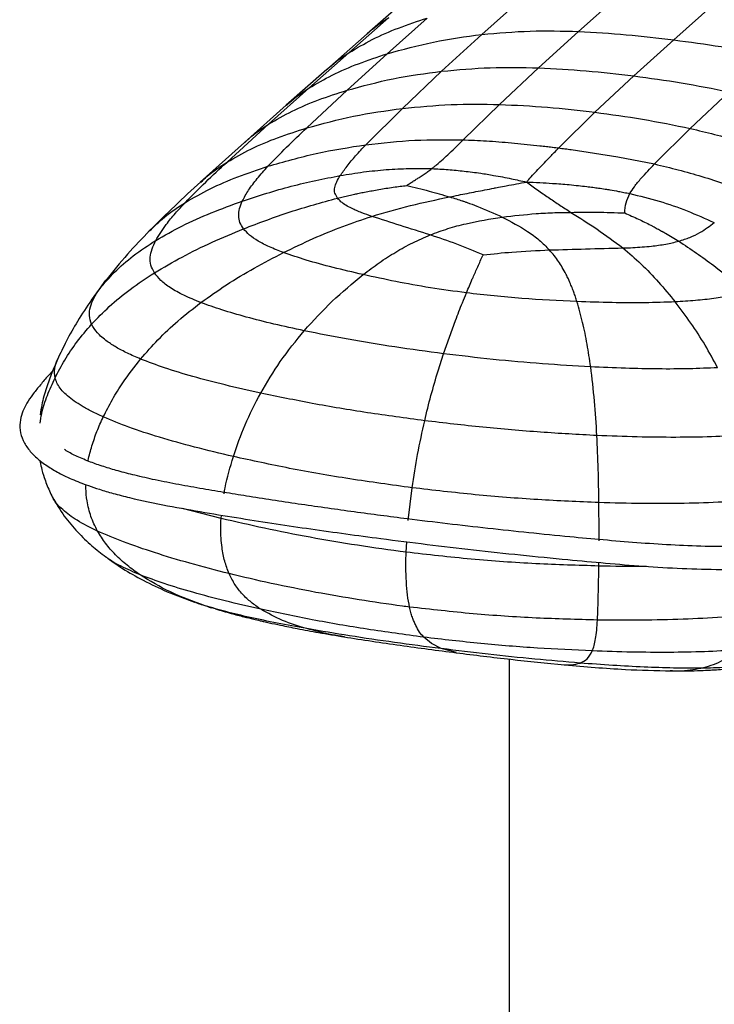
# Paper-space layout '_Dimetric' of a CAD drawing. Header units: millimetres. Extents: x -865 to 1022, y -101 to 905.
# Tile 2 of 18: x -865 to -713, y 399 to 614. Entities that reach past the tile are written whole.
import ezdxf

# ---------------------------------------------------------------- set-up
doc = ezdxf.new("R2010")
doc.units = ezdxf.units.MM

psp = doc.layouts.new('_Dimetric')

# ---------------------------------------------------------------- linework, layer by layer
at = {"color": 7, "linetype": 'Continuous', "lineweight": 25}
for p, q in [((-780.32, 618.58), (-789.08, 610.85)), ((-763.99, 610.74), (-755.22, 618.6)), ((-742.82, 611.39), (-734.04, 619.22)), ((-721.97, 609.55), (-713.2, 617.34)), ((-793.04, 606.74), (-784.27, 614.47)), ((-784.68, 606.51), (-775.91, 614.33)), ((-789.08, 610.85), (-797.88, 603.09)), ((-772.75, 602.7), (-763.99, 610.74)), ((-751.58, 603.43), (-742.82, 611.39)), ((-730.71, 601.66), (-721.97, 609.55)), ((-801.8, 598.98), (-793.04, 606.74)), ((-793.44, 598.53), (-784.68, 606.51)), ((-797.88, 603.09), (-806.75, 595.25)), ((-760.11, 595.43), (-751.58, 603.43)), ((-781.35, 594.57), (-772.75, 602.7)), ((-739.21, 593.72), (-730.71, 601.66)), ((-810.6, 591.12), (-801.8, 598.98)), ((-802.27, 590.3), (-793.44, 598.53)), ((-718.35, 590.17), (-709.85, 598.18)), ((-806.75, 595.25), (-815.88, 587.13)), ((-789.33, 586.63), (-781.35, 594.57)), ((-768.04, 587.69), (-760.11, 595.43)), ((-747.14, 585.92), (-739.21, 593.72)), ((-819.69, 582.84), (-810.6, 591.12)), ((-726.18, 582.41), (-718.35, 590.17)), ((-815.88, 587.14), (-825.54, 578.41)), ((-744.41, 585.56), (-734.18, 584)), ((-734.18, 584), (-726.18, 582.41)), ((-846.23, 556.97), (-849.34, 552.74)), ((-847.62, 555.05), (-846.18, 556.98)), ((-849.36, 552.6), (-847.62, 555.05)), ((-772.34, 540.92), (-769.72, 548.22)), ((-773.52, 537.2), (-772.34, 540.92)), ((-780.06, 504.47), (-779.22, 511.61)), ((-821, 504.9), (-829.45, 507.09)), ((-821, 504.9), (-820.94, 505.62)), ((-780.53, 497.52), (-780.39, 499.81)), ((-738.36, 494.49), (-738.36, 495.27)), ((-824.49, 485.81), (-826.64, 486.57)), ((-822.03, 485.08), (-824.49, 485.81)), ((-774.98, 477.52), (-776.67, 478.93)), ((-772.86, 476.43), (-774.98, 477.52)), ((-769.53, 475.57), (-772.86, 476.43)), ((-758.01, 474.14), (-758.01, 95.93)), ((-745.92, 472.91), (-745.64, 472.91))]:
    psp.add_line(p, q, dxfattribs=at)
for points, knots in [([(-793.04, 606.74), (-791.36, 607.73), (-787.88, 609.79), (-782.12, 612.27), (-778.02, 613.63), (-775.91, 614.33)], [0, 0, 0, 0, 0.31349, 0.648054, 1, 1, 1, 1]), ([(-789.06, 610.82), (-788.91, 610.97), (-787.48, 612.38), (-785.79, 613.49), (-784.27, 614.47)], [0, 0, 0, 0, 0.1051734, 1, 1, 1, 1]), ([(-763.99, 610.74), (-760.46, 611.05), (-753.47, 611.67), (-746.35, 611.48), (-742.82, 611.39)], [0, 0, 0, 0, 0.504904, 1, 1, 1, 1]), ([(-784.68, 606.51), (-781.33, 607.44), (-774.58, 609.31), (-767.54, 610.26), (-763.99, 610.74)], [0, 0, 0, 0, 0.495961, 1, 1, 1, 1]), ([(-742.82, 611.39), (-739.33, 611.19), (-732.39, 610.8), (-725.44, 609.96), (-721.97, 609.55)], [0, 0, 0, 0, 0.502442, 1, 1, 1, 1]), ([(-721.97, 609.55), (-718.51, 609.09), (-711.56, 608.18), (-704.62, 606.82), (-701.13, 606.14)], [0, 0, 0, 0, 0.497556, 1, 1, 1, 1]), ([(-801.8, 598.98), (-800.12, 599.97), (-796.64, 602.01), (-790.88, 604.47), (-786.78, 605.82), (-784.68, 606.51)], [0, 0, 0, 0, 0.313523, 0.648073, 1, 1, 1, 1]), ([(-797.85, 603.06), (-797.69, 603.22), (-796.25, 604.64), (-794.55, 605.75), (-793.04, 606.74)], [0, 0, 0, 0, 0.110647, 1, 1, 1, 1]), ([(-772.75, 602.7), (-769.22, 603.02), (-762.23, 603.65), (-755.11, 603.51), (-751.58, 603.43)], [0, 0, 0, 0, 0.50462, 1, 1, 1, 1]), ([(-751.58, 603.43), (-748.09, 603.26), (-741.15, 602.9), (-734.18, 602.07), (-730.71, 601.66)], [0, 0, 0, 0, 0.502221, 1, 1, 1, 1]), ([(-793.44, 598.53), (-790.09, 599.45), (-783.33, 601.28), (-776.3, 602.23), (-772.75, 602.7)], [0, 0, 0, 0, 0.495821, 1, 1, 1, 1]), ([(-730.71, 601.66), (-727.25, 601.2), (-720.28, 600.28), (-713.34, 598.88), (-709.85, 598.18)], [0, 0, 0, 0, 0.497777, 1, 1, 1, 1]), ([(-806.72, 595.21), (-806.52, 595.41), (-805.05, 596.86), (-803.31, 598), (-801.8, 598.98)], [0, 0, 0, 0, 0.132155, 1, 1, 1, 1]), ([(-810.6, 591.12), (-808.91, 592.1), (-805.43, 594.11), (-799.65, 596.54), (-795.55, 597.86), (-793.44, 598.53)], [0, 0, 0, 0, 0.313585, 0.648065, 1, 1, 1, 1]), ([(-802.27, 590.3), (-798.87, 591.22), (-792.02, 593.09), (-784.93, 594.07), (-781.35, 594.57)], [0, 0, 0, 0, 0.495703, 1, 1, 1, 1]), ([(-781.35, 594.57), (-777.8, 594.91), (-770.77, 595.59), (-763.64, 595.48), (-760.11, 595.43)], [0, 0, 0, 0, 0.50435, 1, 1, 1, 1]), ([(-760.11, 595.43), (-756.62, 595.27), (-749.66, 594.95), (-742.69, 594.13), (-739.21, 593.72)], [0, 0, 0, 0, 0.502002, 1, 1, 1, 1]), ([(-739.21, 593.72), (-735.74, 593.25), (-728.77, 592.32), (-721.83, 590.89), (-718.35, 590.17)], [0, 0, 0, 0, 0.497993, 1, 1, 1, 1]), ([(-819.69, 582.84), (-817.98, 583.82), (-814.44, 585.84), (-808.57, 588.28), (-804.4, 589.61), (-802.27, 590.3)], [0, 0, 0, 0, 0.313474, 0.647952, 1, 1, 1, 1]), ([(-815.83, 587.09), (-815.54, 587.38), (-813.97, 588.93), (-812.11, 590.14), (-810.6, 591.12)], [0, 0, 0, 0, 0.186944, 1, 1, 1, 1]), ([(-810.74, 581.9), (-809.4, 583.29), (-806.68, 586.13), (-803.75, 588.9), (-802.27, 590.3)], [0, 0, 0, 0, 0.492346, 1, 1, 1, 1]), ([(-718.35, 590.17), (-714.83, 589.33), (-707.74, 587.65), (-700.8, 585.21), (-697.3, 583.98)], [0, 0, 0, 0, 0.495647, 1, 1, 1, 1]), ([(-810.74, 581.9), (-807.24, 582.91), (-800.2, 584.94), (-792.97, 586.06), (-789.33, 586.63)], [0, 0, 0, 0, 0.496843, 1, 1, 1, 1]), ([(-794.93, 579.89), (-794.45, 580.57), (-793.43, 582.03), (-791.52, 584.27), (-790.09, 585.82), (-789.33, 586.63)], [0, 0, 0, 0, 0.295487, 0.630969, 1, 1, 1, 1]), ([(-789.33, 586.63), (-785.75, 587.03), (-778.65, 587.81), (-771.56, 587.73), (-768.04, 587.69)], [0, 0, 0, 0, 0.503883, 1, 1, 1, 1]), ([(-773.89, 582.21), (-772.92, 583.07), (-770.82, 584.91), (-769.01, 586.72), (-768.04, 587.69)], [0, 0, 0, 0, 0.461623, 1, 1, 1, 1]), ([(-768.04, 587.69), (-767.88, 587.68), (-765.97, 587.63), (-762.22, 587.44), (-756.78, 587), (-752.62, 586.57), (-750.29, 586.3), (-749.82, 586.24)], [0, 0, 0, 0, 0.025474, 0.313905, 0.617885, 0.922048, 1, 1, 1, 1]), ([(-749.82, 586.24), (-749.41, 586.2), (-748.97, 586.14), (-748.07, 586.04), (-747.58, 585.98), (-747.13, 585.92)], [0, 0, 0, 0, 0.455262, 0.499916, 1, 1, 1, 1]), ([(-749.11, 583.9), (-749.06, 583.96), (-748.73, 584.29), (-748.07, 584.97), (-747.47, 585.58), (-747.13, 585.92)], [0, 0, 0, 0, 0.078559, 0.496069, 1, 1, 1, 1]), ([(-747.13, 585.92), (-746.68, 585.86), (-746.19, 585.8), (-745.29, 585.68), (-744.83, 585.62), (-744.41, 585.56)], [0, 0, 0, 0, 0.500076, 0.535397, 1, 1, 1, 1]), ([(-753.71, 578.99), (-752.95, 579.83), (-751.42, 581.51), (-749.88, 583.1), (-749.11, 583.9)], [0, 0, 0, 0, 0.497879, 1, 1, 1, 1]), ([(-828.8, 574.02), (-827.34, 575.51), (-824.41, 578.48), (-821.27, 581.38), (-819.69, 582.84)], [0, 0, 0, 0, 0.498472, 1, 1, 1, 1]), ([(-828.8, 574.02), (-827.02, 575.04), (-823.34, 577.13), (-817.26, 579.71), (-812.95, 581.16), (-810.74, 581.9)], [0, 0, 0, 0, 0.313278, 0.647902, 1, 1, 1, 1]), ([(-825.4, 578.43), (-824.97, 578.85), (-823.26, 580.54), (-821.22, 581.85), (-819.69, 582.84)], [0, 0, 0, 0, 0.249406, 1, 1, 1, 1]), ([(-816.36, 574.3), (-815.93, 575.09), (-815.03, 576.76), (-813.08, 579.28), (-811.54, 581.01), (-810.74, 581.9)], [0, 0, 0, 0, 0.305451, 0.640589, 1, 1, 1, 1]), ([(-794.93, 579.89), (-793.23, 580.16), (-789.87, 580.71), (-784.84, 581.21), (-779.85, 581.48), (-776.57, 581.42), (-774.94, 581.39)], [0, 0, 0, 0, 0.25315, 0.500143, 0.750983, 1, 1, 1, 1]), ([(-780.39, 577.71), (-780.13, 577.88), (-779.63, 578.22), (-778.85, 578.71), (-778.14, 579.16), (-777.36, 579.66), (-776.56, 580.19), (-775.72, 580.79), (-775.21, 581.19), (-774.94, 581.39)], [0, 0, 0, 0, 0.128691, 0.249534, 0.381401, 0.493874, 0.664774, 0.826964, 1, 1, 1, 1]), ([(-774.94, 581.39), (-774.76, 581.53), (-774.4, 581.8), (-774.06, 582.08), (-773.89, 582.21)], [0, 0, 0, 0, 0.499744, 1, 1, 1, 1]), ([(-774.94, 581.39), (-773.72, 581.33), (-771.33, 581.22), (-767.76, 580.86), (-764.45, 580.44), (-761, 579.88), (-757.65, 579.24), (-755.28, 578.71), (-754.18, 578.47)], [0, 0, 0, 0, 0.168994, 0.331099, 0.504804, 0.64255, 0.83433, 1, 1, 1, 1]), ([(-731.56, 575.93), (-731.26, 576.44), (-730.56, 577.59), (-728.72, 579.76), (-727.17, 581.38), (-726.18, 582.41)], [0, 0, 0, 0, 0.223763, 0.504277, 1, 1, 1, 1]), ([(-726.18, 582.41), (-722.71, 581.57), (-715.71, 579.88), (-708.98, 577.35), (-705.59, 576.08)], [0, 0, 0, 0, 0.496111, 1, 1, 1, 1]), ([(-816.36, 574.3), (-812.81, 575.45), (-805.75, 577.74), (-798.52, 579.18), (-794.93, 579.89)], [0, 0, 0, 0, 0.503918, 1, 1, 1, 1]), ([(-795.53, 574.94), (-795.76, 575.31), (-796.23, 576.07), (-796.18, 577.28), (-795.74, 578.57), (-795.21, 579.43), (-794.93, 579.89)], [0, 0, 0, 0, 0.226077, 0.460399, 0.715445, 1, 1, 1, 1]), ([(-825.44, 578.5), (-827.36, 576.74), (-831.22, 573.21), (-834.82, 569.63), (-836.63, 567.84)], [0, 0, 0, 0, 0.49801, 1, 1, 1, 1]), ([(-795.53, 574.94), (-795.11, 575.04), (-794.28, 575.24), (-793.03, 575.53), (-791.87, 575.79), (-790.73, 576.04), (-789.56, 576.28), (-788.61, 576.46), (-787.56, 576.65), (-786.47, 576.85), (-784.92, 577.1), (-783.36, 577.33), (-781.84, 577.54), (-780.86, 577.65), (-780.39, 577.71)], [0, 0, 0, 0, 0.0834999, 0.1668148, 0.250239, 0.3135578, 0.3935669, 0.4839089, 0.5017505, 0.6014075, 0.7006657, 0.8071501, 0.9081317, 1, 1, 1, 1]), ([(-780.39, 577.71), (-778.76, 577.32), (-775.66, 576.58), (-772.52, 575.65), (-771.02, 575.21)], [0, 0, 0, 0, 0.524046, 1, 1, 1, 1]), ([(-763.32, 576.74), (-762.64, 576.87), (-761.84, 577.02), (-760.84, 577.22), (-759.95, 577.39), (-757.68, 577.82), (-755.65, 578.2), (-754.18, 578.47)], [0, 0, 0, 0, 0.221965, 0.258686, 0.32743, 0.512723, 1, 1, 1, 1]), ([(-754.18, 578.47), (-754.1, 578.56), (-753.94, 578.74), (-753.79, 578.91), (-753.71, 578.99)], [0, 0, 0, 0, 0.527457, 1, 1, 1, 1]), ([(-754.18, 578.47), (-753.4, 577.91), (-752.23, 577.06), (-750.92, 576.14), (-750.03, 575.52), (-749.55, 575.19), (-749.14, 574.92)], [0, 0, 0, 0, 0.4867616, 0.7344484, 0.7744377, 1, 1, 1, 1]), ([(-754.18, 578.47), (-753.2, 578.43), (-751.31, 578.35), (-748.21, 578.16), (-745.4, 577.95), (-742.9, 577.7), (-741.16, 577.5), (-739.7, 577.32), (-738.35, 577.14), (-737.12, 576.95), (-735.65, 576.72), (-734.29, 576.48), (-732.82, 576.2), (-732, 576.02), (-731.56, 575.93)], [0, 0, 0, 0, 0.126972, 0.246045, 0.405423, 0.495175, 0.575326, 0.636128, 0.688918, 0.756256, 0.800345, 0.887221, 0.939851, 1, 1, 1, 1]), ([(-816.09, 568.23), (-812.71, 569.52), (-805.96, 572.1), (-799.01, 573.99), (-795.53, 574.94)], [0, 0, 0, 0, 0.500322, 1, 1, 1, 1]), ([(-788.04, 570.96), (-788.76, 571.22), (-790.32, 571.77), (-792.23, 572.58), (-793.75, 573.39), (-794.83, 574.13), (-795.3, 574.67), (-795.53, 574.94)], [0, 0, 0, 0, 0.229443, 0.49586, 0.663443, 0.834129, 1, 1, 1, 1]), ([(-788.04, 570.96), (-785.22, 571.78), (-779.6, 573.41), (-773.88, 574.61), (-771.02, 575.21)], [0, 0, 0, 0, 0.50113, 1, 1, 1, 1]), ([(-771.02, 575.21), (-769.74, 575.47), (-767.16, 576.01), (-764.6, 576.49), (-763.32, 576.74)], [0, 0, 0, 0, 0.499058, 1, 1, 1, 1]), ([(-771.02, 575.21), (-770.52, 575.06), (-769.57, 574.78), (-768.62, 574.48), (-768.16, 574.32), (-768.02, 574.28), (-767.68, 574.16), (-766.65, 573.81), (-763.82, 572.78), (-761.33, 571.63), (-759.5, 570.8)], [0, 0, 0, 0, 0.124775, 0.23397, 0.237291, 0.242458, 0.269598, 0.323197, 0.50488, 1, 1, 1, 1]), ([(-749.14, 574.92), (-748.4, 574.42), (-746.9, 573.42), (-745.29, 572.36), (-744.48, 571.83)], [0, 0, 0, 0, 0.498624, 1, 1, 1, 1]), ([(-732.7, 571.7), (-732.65, 572.46), (-732.56, 573.99), (-731.9, 575.28), (-731.56, 575.93)], [0, 0, 0, 0, 0.493948, 1, 1, 1, 1]), ([(-731.56, 575.93), (-729.42, 575.41), (-725.13, 574.37), (-718.98, 572.22), (-715.07, 570.46), (-713.1, 569.58)], [0, 0, 0, 0, 0.332368, 0.663932, 1, 1, 1, 1]), ([(-836.65, 567.76), (-835.59, 568.8), (-833.2, 571.14), (-830.37, 573), (-828.8, 574.02)], [0, 0, 0, 0, 0.444812, 1, 1, 1, 1]), ([(-835.29, 565.69), (-833.4, 566.77), (-829.49, 569), (-823.13, 571.83), (-818.65, 573.46), (-816.36, 574.3)], [0, 0, 0, 0, 0.314978, 0.650205, 1, 1, 1, 1]), ([(-835.29, 565.69), (-834.57, 566.86), (-833.34, 568.86), (-831.03, 571.63), (-829.54, 573.23), (-828.8, 574.02)], [0, 0, 0, 0, 0.4150574, 0.7073885, 1, 1, 1, 1]), ([(-816.09, 568.23), (-816.38, 568.69), (-816.99, 569.64), (-817.22, 571.13), (-817.03, 572.7), (-816.59, 573.75), (-816.36, 574.3)], [0, 0, 0, 0, 0.23238, 0.472189, 0.72613, 1, 1, 1, 1]), ([(-807.36, 563.04), (-805.19, 564.08), (-800.93, 566.14), (-794.48, 568.79), (-790.15, 570.25), (-788.04, 570.96)], [0, 0, 0, 0, 0.345424, 0.681318, 1, 1, 1, 1]), ([(-775.24, 566.9), (-777.42, 567.59), (-781.78, 568.96), (-785.95, 570.3), (-788.04, 570.96)], [0, 0, 0, 0, 0.500554, 1, 1, 1, 1]), ([(-775.24, 566.9), (-773.96, 567.38), (-771.41, 568.33), (-766.16, 569.74), (-762.15, 570.38), (-759.5, 570.8)], [0, 0, 0, 0, 0.254956, 0.506447, 1, 1, 1, 1]), ([(-759.5, 570.8), (-757.03, 571.09), (-753.21, 571.53), (-749.33, 571.72), (-747.74, 571.78), (-747.19, 571.79), (-746.05, 571.82), (-745.11, 571.83), (-744.48, 571.83)], [0, 0, 0, 0, 0.494408, 0.765031, 0.773307, 0.810376, 0.875232, 1, 1, 1, 1]), ([(-759.5, 570.8), (-757.6, 569.8), (-754.72, 568.3), (-751.34, 565.8), (-749.9, 564.35), (-749.18, 563.61)], [0, 0, 0, 0, 0.49345, 0.744996, 1, 1, 1, 1]), ([(-744.48, 571.83), (-742.6, 571.86), (-738.68, 571.91), (-734.75, 571.77), (-732.7, 571.7)], [0, 0, 0, 0, 0.479014, 1, 1, 1, 1]), ([(-744.48, 571.83), (-742.57, 570.64), (-738.73, 568.25), (-734.98, 565.45), (-733.1, 564.04)], [0, 0, 0, 0, 0.498894, 1, 1, 1, 1]), ([(-732.7, 571.7), (-731.69, 571.25), (-729.78, 570.41), (-727.8, 569.43), (-726.75, 568.89), (-726.42, 568.72), (-725.88, 568.43), (-725.26, 568.09), (-724.74, 567.8), (-724.52, 567.68), (-724.46, 567.65), (-724.44, 567.64), (-724.42, 567.62), (-724.38, 567.6), (-724.35, 567.58), (-724.33, 567.57), (-724.33, 567.57), (-724.31, 567.56), (-724.26, 567.53), (-724.07, 567.43), (-722.92, 566.78), (-721.84, 566.11), (-720.89, 565.54)], [0, 0, 0, 0, 0.249096, 0.470928, 0.49546, 0.515518, 0.552964, 0.634456, 0.672429, 0.687445, 0.689517, 0.690049, 0.691227, 0.695424, 0.699695, 0.699983, 0.700102, 0.700492, 0.704621, 0.712877, 0.749763, 1, 1, 1, 1]), ([(-720.89, 565.54), (-720.04, 565.8), (-718.29, 566.35), (-715.61, 567.73), (-714.09, 568.85), (-713.1, 569.58)], [0, 0, 0, 0, 0.2452514, 0.5056335, 1, 1, 1, 1]), ([(-836.64, 567.83), (-838.27, 566.14), (-841.54, 562.75), (-844.67, 558.89), (-846.24, 556.95)], [0, 0, 0, 0, 0.496857, 1, 1, 1, 1]), ([(-835.58, 558.62), (-833.59, 559.79), (-829.49, 562.21), (-822.95, 565.37), (-818.39, 567.27), (-816.09, 568.23)], [0, 0, 0, 0, 0.319524, 0.65549, 1, 1, 1, 1]), ([(-807.36, 563.04), (-808.4, 563.45), (-810.41, 564.23), (-812.89, 565.52), (-814.86, 566.84), (-815.68, 567.77), (-816.09, 568.23)], [0, 0, 0, 0, 0.27439, 0.528032, 0.767529, 1, 1, 1, 1]), ([(-789.93, 558.21), (-788.77, 559.09), (-786.47, 560.83), (-782.84, 563.16), (-779.14, 565.23), (-776.53, 566.35), (-775.24, 566.9)], [0, 0, 0, 0, 0.26013, 0.51374, 0.760255, 1, 1, 1, 1]), ([(-763.65, 562.56), (-765.57, 563.35), (-769.38, 564.93), (-773.3, 566.25), (-775.24, 566.9)], [0, 0, 0, 0, 0.5040109, 1, 1, 1, 1]), ([(-847.62, 555.05), (-846.54, 556.31), (-844.29, 558.93), (-840.16, 562.51), (-836.96, 564.6), (-835.29, 565.69)], [0, 0, 0, 0, 0.306192, 0.637709, 1, 1, 1, 1]), ([(-835.59, 558.62), (-835.88, 559.18), (-836.47, 560.31), (-836.56, 562.06), (-836.18, 563.86), (-835.6, 565.07), (-835.29, 565.69)], [0, 0, 0, 0, 0.237461, 0.480161, 0.733024, 1, 1, 1, 1]), ([(-733.1, 564.04), (-732.38, 564.07), (-730.96, 564.13), (-728.88, 564.26), (-726.47, 564.48), (-723.71, 564.83), (-721.82, 565.3), (-720.89, 565.54)], [0, 0, 0, 0, 0.171622, 0.335559, 0.494271, 0.750392, 1, 1, 1, 1]), ([(-720.89, 565.54), (-718.3, 563.81), (-713.17, 560.39), (-708.51, 556.37), (-706.21, 554.38)], [0, 0, 0, 0, 0.504639, 1, 1, 1, 1]), ([(-825.42, 552.1), (-823.57, 553.42), (-819.78, 556.11), (-813.73, 559.73), (-809.49, 561.93), (-807.36, 563.04)], [0, 0, 0, 0, 0.322801, 0.658469, 1, 1, 1, 1]), ([(-789.93, 558.21), (-792.14, 558.73), (-796.41, 559.72), (-802.29, 561.31), (-805.72, 562.48), (-807.36, 563.04)], [0, 0, 0, 0, 0.3602315, 0.6956724, 1, 1, 1, 1]), ([(-766.04, 557.26), (-765.99, 557.38), (-765.6, 558.28), (-764.83, 560.02), (-764.09, 561.63), (-763.69, 562.47), (-763.67, 562.52), (-763.66, 562.55), (-763.65, 562.56)], [0, 0, 0, 0, 0.066236, 0.5, 0.971678, 0.985839, 0.99292, 1, 1, 1, 1]), ([(-763.65, 562.56), (-761.56, 562.77), (-756.74, 563.27), (-751.91, 563.49), (-749.18, 563.61)], [0, 0, 0, 0, 0.434276, 1, 1, 1, 1]), ([(-749.18, 563.61), (-746.54, 563.69), (-741.19, 563.85), (-735.82, 563.98), (-733.1, 564.04)], [0, 0, 0, 0, 0.494284, 1, 1, 1, 1]), ([(-743.15, 552.32), (-743.26, 552.67), (-743.48, 553.36), (-743.84, 554.38), (-744.24, 555.43), (-744.64, 556.39), (-745.07, 557.35), (-745.61, 558.46), (-746.31, 559.74), (-747.18, 561.11), (-748.1, 562.39), (-748.82, 563.21), (-749.18, 563.61)], [0, 0, 0, 0, 0.08397, 0.167343, 0.25008, 0.344031, 0.40955, 0.495967, 0.633471, 0.750485, 0.876108, 1, 1, 1, 1]), ([(-733.1, 564.04), (-731.76, 562.9), (-729.02, 560.55), (-725.23, 556.6), (-722.86, 553.71), (-721.66, 552.25)], [0, 0, 0, 0, 0.318677, 0.654574, 1, 1, 1, 1]), ([(-849.32, 547.37), (-848.06, 548.68), (-845.43, 551.41), (-840.82, 555.18), (-837.38, 557.44), (-835.59, 558.62)], [0, 0, 0, 0, 0.307326, 0.639228, 1, 1, 1, 1]), ([(-825.42, 552.1), (-826.7, 552.63), (-829.17, 553.63), (-832.09, 555.27), (-834.31, 556.93), (-835.16, 558.06), (-835.59, 558.62)], [0, 0, 0, 0, 0.275779, 0.529386, 0.768363, 1, 1, 1, 1]), ([(-802.81, 545.94), (-800.82, 548.14), (-796.82, 552.56), (-792.23, 556.32), (-789.93, 558.21)], [0, 0, 0, 0, 0.498049, 1, 1, 1, 1]), ([(-767.33, 554.22), (-769.98, 554.58), (-775.23, 555.29), (-782.76, 556.67), (-787.57, 557.7), (-789.93, 558.21)], [0, 0, 0, 0, 0.339849, 0.674845, 1, 1, 1, 1]), ([(-767.33, 554.22), (-767.11, 554.74), (-766.69, 555.76), (-766.25, 556.77), (-766.04, 557.26)], [0, 0, 0, 0, 0.511946, 1, 1, 1, 1]), ([(-849.32, 547.37), (-849.53, 548), (-849.94, 549.26), (-849.66, 551.16), (-848.89, 553.09), (-848.05, 554.39), (-847.62, 555.05)], [0, 0, 0, 0, 0.24203, 0.487403, 0.739319, 1, 1, 1, 1]), ([(-769.72, 548.22), (-769.22, 549.51), (-768.44, 551.54), (-767.63, 553.5), (-767.33, 554.22)], [0, 0, 0, 0, 0.632795, 1, 1, 1, 1]), ([(-743.15, 552.32), (-747.18, 552.51), (-755.39, 552.89), (-763.31, 553.77), (-767.33, 554.22)], [0, 0, 0, 0, 0.491762, 1, 1, 1, 1]), ([(-706.21, 554.38), (-707.3, 554.12), (-709.52, 553.57), (-713.25, 552.97), (-717.32, 552.5), (-720.18, 552.33), (-721.66, 552.25)], [0, 0, 0, 0, 0.23247, 0.471968, 0.72561, 1, 1, 1, 1]), ([(-849.34, 552.74), (-850.38, 551.17), (-852.34, 548.24), (-854.8, 543.88), (-856.16, 540.99), (-856.79, 539.66)], [0, 0, 0, 0, 0.381679, 0.714177, 1, 1, 1, 1]), ([(-838.6, 539.76), (-837.36, 541.18), (-834.79, 544.11), (-830.38, 548.24), (-827.11, 550.79), (-825.42, 552.1)], [0, 0, 0, 0, 0.311529, 0.644027, 1, 1, 1, 1]), ([(-802.82, 545.94), (-805.04, 546.42), (-809.36, 547.36), (-815.38, 548.88), (-820.78, 550.43), (-823.92, 551.56), (-825.42, 552.1)], [0, 0, 0, 0, 0.275845, 0.535967, 0.777936, 1, 1, 1, 1]), ([(-721.66, 552.25), (-723.85, 552.17), (-728.46, 552.01), (-735.65, 552.06), (-740.59, 552.23), (-743.15, 552.32)], [0, 0, 0, 0, 0.304322, 0.639776, 1, 1, 1, 1]), ([(-740.15, 538.05), (-740.4, 539.71), (-740.89, 543.07), (-741.85, 547.82), (-742.71, 550.82), (-743.15, 552.32)], [0, 0, 0, 0, 0.330439, 0.666135, 1, 1, 1, 1]), ([(-712.38, 537.86), (-713.28, 539.53), (-715.11, 542.92), (-718.21, 547.7), (-720.5, 550.72), (-721.66, 552.25)], [0, 0, 0, 0, 0.322802, 0.65847, 1, 1, 1, 1]), ([(-857.31, 535.66), (-856.62, 536.97), (-855.21, 539.66), (-852.56, 543.6), (-850.42, 546.09), (-849.32, 547.37)], [0, 0, 0, 0, 0.312176, 0.64472, 1, 1, 1, 1]), ([(-838.6, 539.76), (-839.59, 540.19), (-841.51, 541.01), (-843.95, 542.3), (-846.24, 543.78), (-848.22, 545.47), (-848.96, 546.74), (-849.32, 547.37)], [0, 0, 0, 0, 0.185204, 0.359974, 0.526723, 0.766543, 1, 1, 1, 1]), ([(-812.33, 532.3), (-810.95, 534.64), (-808.09, 539.49), (-804.61, 543.74), (-802.82, 545.94)], [0, 0, 0, 0, 0.482969, 1, 1, 1, 1]), ([(-772.34, 540.92), (-775.9, 541.39), (-782.96, 542.34), (-793.15, 544.01), (-799.64, 545.31), (-802.82, 545.94)], [0, 0, 0, 0, 0.341976, 0.677465, 1, 1, 1, 1]), ([(-740.15, 538.05), (-743.67, 538.26), (-750.86, 538.68), (-761.6, 539.64), (-768.73, 540.49), (-772.34, 540.92)], [0, 0, 0, 0, 0.322537, 0.658026, 1, 1, 1, 1]), ([(-856.78, 539.67), (-857.2, 538.71), (-858.07, 536.71), (-859.25, 533.39), (-860.17, 530.31), (-860.46, 528.29), (-860.57, 527.56)], [0, 0, 0, 0, 0.254346, 0.531137, 0.831427, 1, 1, 1, 1]), ([(-857.31, 535.66), (-857.39, 536.34), (-857.56, 537.69), (-857.04, 539.01), (-856.78, 539.66)], [0, 0, 0, 0, 0.506619, 1, 1, 1, 1]), ([(-846.78, 527.09), (-846.13, 528.37), (-844.84, 530.93), (-842.17, 535.22), (-839.94, 538.06), (-838.6, 539.76)], [0, 0, 0, 0, 0.284533, 0.569029, 1, 1, 1, 1]), ([(-812.33, 532.3), (-814.94, 532.88), (-820.01, 534.01), (-827.04, 535.87), (-833.31, 537.74), (-836.88, 539.11), (-838.6, 539.76)], [0, 0, 0, 0, 0.276626, 0.536759, 0.778237, 1, 1, 1, 1]), ([(-857.83, 537.2), (-858.22, 536.76), (-859.23, 535.66), (-860.7, 533.92), (-862.24, 532), (-863.48, 530.18), (-864.4, 528.39), (-865, 526.41), (-865.09, 524.17), (-864.42, 521.9), (-863.04, 519.77), (-861.12, 517.87), (-858.82, 516.18), (-856.32, 514.74), (-853.99, 513.63), (-851.92, 512.77), (-849.9, 512.02), (-847.48, 511.21), (-844.49, 510.33), (-839.62, 509.08), (-832.92, 507.67), (-824.7, 506.22), (-816.74, 504.93), (-809.01, 503.72), (-801.36, 502.59), (-793.73, 501.52), (-781.93, 499.94), (-765.81, 497.98), (-749.33, 496.27), (-736.9, 495.12), (-728.59, 494.44), (-720.17, 493.92), (-712.31, 493.7), (-705.04, 493.79), (-698.33, 494.14), (-692.12, 494.78), (-686.55, 495.6), (-681.88, 496.52), (-677.83, 497.54), (-674.85, 498.49), (-672.68, 499.3), (-671.06, 499.98), (-669.57, 500.67), (-668.17, 501.37), (-666.72, 502.15), (-665.09, 503.11), (-663.18, 504.32), (-660.95, 505.82), (-658.41, 507.59), (-655.55, 509.66), (-652.35, 512.1), (-650.28, 513.88), (-649.15, 514.84)], [0, 0, 0, 0, 0.012647, 0.031922, 0.049531, 0.065438, 0.079874, 0.093828, 0.109624, 0.126153, 0.142721, 0.159214, 0.175636, 0.190976, 0.203986, 0.212727, 0.22151, 0.232185, 0.244743, 0.259146, 0.290314, 0.319671, 0.347521, 0.37455, 0.400915, 0.427137, 0.453366, 0.521894, 0.590474, 0.617525, 0.644698, 0.671878, 0.698987, 0.719566, 0.740963, 0.763493, 0.781041, 0.798694, 0.814714, 0.828879, 0.83727, 0.845146, 0.852976, 0.860765, 0.868575, 0.878473, 0.891372, 0.907038, 0.925307, 0.946382, 0.970893, 1, 1, 1, 1]), ([(-776.46, 526.27), (-776.02, 528.11), (-775.11, 531.87), (-774.06, 535.4), (-773.52, 537.2)], [0, 0, 0, 0, 0.491122, 1, 1, 1, 1]), ([(-738.79, 523.03), (-738.95, 525.57), (-739.27, 530.82), (-739.85, 535.58), (-740.15, 538.05)], [0, 0, 0, 0, 0.48296, 1, 1, 1, 1]), ([(-712.38, 537.86), (-714.45, 537.77), (-718.78, 537.58), (-725.52, 537.56), (-732.72, 537.7), (-737.63, 537.93), (-740.15, 538.05)], [0, 0, 0, 0, 0.222067, 0.464034, 0.724154, 1, 1, 1, 1]), ([(-860.59, 525.72), (-860.48, 526.43), (-860.18, 528.5), (-859.06, 531.84), (-857.89, 534.38), (-857.31, 535.66)], [0, 0, 0, 0, 0.207033, 0.60099, 1, 1, 1, 1]), ([(-846.78, 527.09), (-847.63, 527.48), (-849.29, 528.24), (-851.39, 529.41), (-853.17, 530.55), (-854.62, 531.68), (-855.78, 532.82), (-856.63, 533.97), (-857.1, 534.92), (-857.26, 535.48), (-857.31, 535.66)], [0, 0, 0, 0, 0.146719, 0.288048, 0.41798, 0.547925, 0.677876, 0.807825, 0.937762, 1, 1, 1, 1]), ([(-818.32, 518.43), (-817.51, 520.77), (-815.85, 525.57), (-813.53, 530.01), (-812.33, 532.3)], [0, 0, 0, 0, 0.486006, 1, 1, 1, 1]), ([(-776.46, 526.27), (-780.65, 526.83), (-788.95, 527.95), (-800.95, 529.96), (-808.59, 531.53), (-812.33, 532.3)], [0, 0, 0, 0, 0.342405, 0.678055, 1, 1, 1, 1]), ([(-850.06, 517.44), (-850.06, 517.49), (-849.9, 518.6), (-849.26, 520.79), (-848.2, 523.97), (-847.26, 526.04), (-846.78, 527.09)], [0, 0, 0, 0, 0.013886, 0.337464, 0.665406, 1, 1, 1, 1]), ([(-818.32, 518.43), (-821.17, 519.11), (-826.69, 520.42), (-834.32, 522.57), (-841.12, 524.75), (-844.95, 526.33), (-846.78, 527.09)], [0, 0, 0, 0, 0.2764928, 0.5362849, 0.7775625, 1, 1, 1, 1]), ([(-779.22, 511.61), (-778.84, 514.06), (-778.07, 519.05), (-777, 523.83), (-776.46, 526.27)], [0, 0, 0, 0, 0.490628, 1, 1, 1, 1]), ([(-738.79, 523.03), (-742.9, 523.25), (-751.3, 523.71), (-763.86, 524.79), (-772.23, 525.77), (-776.46, 526.27)], [0, 0, 0, 0, 0.3219429, 0.657593, 1, 1, 1, 1]), ([(-706.49, 523.12), (-708.9, 522.98), (-713.92, 522.7), (-721.77, 522.6), (-730.14, 522.69), (-735.85, 522.92), (-738.79, 523.03)], [0, 0, 0, 0, 0.221761, 0.463239, 0.723373, 1, 1, 1, 1]), ([(-738.36, 508.36), (-738.39, 510.8), (-738.46, 515.82), (-738.68, 520.58), (-738.79, 523.03)], [0, 0, 0, 0, 0.486005, 1, 1, 1, 1]), ([(-652.45, 518.6), (-653.19, 517.96), (-654.59, 516.75), (-656.7, 515.08), (-658.62, 513.62), (-660.53, 512.24), (-662.35, 510.94), (-664.05, 509.77), (-665.46, 508.82), (-666.76, 507.97), (-668.31, 507), (-670.32, 505.86), (-672.83, 504.64), (-675.68, 503.49), (-678.64, 502.52), (-681.75, 501.7), (-685.03, 500.98), (-689.26, 500.23), (-694.62, 499.52), (-700.95, 498.98), (-707.87, 498.71), (-715.12, 498.75), (-722.64, 499.06), (-730.06, 499.57), (-737.4, 500.18), (-748.28, 501.19), (-762.64, 502.67), (-778.35, 504.53), (-791.91, 506.31), (-803.43, 507.93), (-812.7, 509.35), (-819.86, 510.5), (-825.03, 511.36), (-830.26, 512.29), (-835.26, 513.27), (-839.7, 514.27), (-843.46, 515.24), (-846.71, 516.21), (-849.74, 517.26), (-852.48, 518.42), (-854.35, 519.35), (-855.14, 519.86), (-855.28, 519.95)], [0, 0, 0, 0, 0.02497, 0.046637, 0.065654, 0.0824, 0.10166, 0.11734, 0.129385, 0.139992, 0.151888, 0.169374, 0.188574, 0.206253, 0.223683, 0.238452, 0.253631, 0.270459, 0.295392, 0.321881, 0.3476, 0.377677, 0.407387, 0.437262, 0.467162, 0.496972, 0.57105, 0.644968, 0.694231, 0.743537, 0.792989, 0.814948, 0.837766, 0.861409, 0.885245, 0.906539, 0.924954, 0.941859, 0.958798, 0.977851, 0.996168, 1, 1, 1, 1]), ([(-860.61, 517.58), (-860.52, 517.07), (-860.3, 515.81), (-859.79, 514.08), (-859.18, 512.37), (-858.57, 510.92), (-858.09, 509.98), (-857.85, 509.51)], [0, 0, 0, 0, 0.182453, 0.451403, 0.632744, 0.81598, 1, 1, 1, 1]), ([(-820.34, 510.3), (-820.27, 510.73), (-819.79, 513.46), (-819, 516.16), (-818.32, 518.43)], [0, 0, 0, 0, 0.157794, 1, 1, 1, 1]), ([(-779.22, 511.61), (-783.78, 512.23), (-792.81, 513.46), (-805.9, 515.74), (-814.24, 517.55), (-818.32, 518.43)], [0, 0, 0, 0, 0.342549, 0.678295, 1, 1, 1, 1]), ([(-848.05, 502.15), (-848.56, 503.19), (-849.32, 504.73), (-849.98, 506.99), (-850.39, 509.04), (-850.6, 510.82), (-850.55, 512.02), (-850.55, 512.27)], [0, 0, 0, 0, 0.340305, 0.503534, 0.672485, 0.932208, 1, 1, 1, 1]), ([(-738.36, 508.36), (-742.81, 508.55), (-751.92, 508.94), (-765.53, 510.02), (-774.62, 511.08), (-779.22, 511.61)], [0, 0, 0, 0, 0.321705, 0.657449, 1, 1, 1, 1]), ([(-857.87, 509.54), (-857.05, 508.14), (-855.46, 505.42), (-852.47, 501.93), (-849.41, 498.96), (-847.24, 497.27), (-846.21, 496.47)], [0, 0, 0, 0, 0.274553, 0.534275, 0.777016, 1, 1, 1, 1]), ([(-848.05, 502.15), (-849.6, 502.91), (-852.59, 504.4), (-855.7, 506.77), (-857.39, 508.5), (-857.76, 509.43), (-857.81, 509.57)], [0, 0, 0, 0, 0.335716, 0.648112, 0.946296, 1, 1, 1, 1]), ([(-703.35, 509.02), (-705.97, 508.82), (-711.42, 508.41), (-719.93, 508.16), (-729, 508.11), (-735.18, 508.27), (-738.36, 508.36)], [0, 0, 0, 0, 0.2224362, 0.4637129, 0.7235045, 1, 1, 1, 1]), ([(-738.32, 499.97), (-738.32, 501.19), (-738.32, 503.99), (-738.34, 506.78), (-738.36, 508.36)], [0, 0, 0, 0, 0.434722, 1, 1, 1, 1]), ([(-819.26, 492.84), (-819.6, 493.73), (-820.28, 495.5), (-820.78, 498.18), (-821.02, 500.6), (-821.09, 502.73), (-821.03, 504.18), (-821, 504.9)], [0, 0, 0, 0, 0.254707, 0.5047929, 0.6701022, 0.8349665, 1, 1, 1, 1]), ([(-780.53, 497.52), (-784.07, 498), (-791.13, 498.95), (-801.47, 500.72), (-811.46, 502.67), (-817.85, 504.17), (-821, 504.9)], [0, 0, 0, 0, 0.257198, 0.511655, 0.760239, 1, 1, 1, 1]), ([(-819.26, 492.83), (-822.13, 493.57), (-827.72, 495), (-835.45, 497.34), (-842.33, 499.68), (-846.19, 501.35), (-848.05, 502.15)], [0, 0, 0, 0, 0.276452, 0.536276, 0.777612, 1, 1, 1, 1]), ([(-838.69, 492.55), (-839.66, 493.24), (-841.58, 494.6), (-844.11, 496.91), (-846.34, 499.37), (-847.48, 501.23), (-848.05, 502.15)], [0, 0, 0, 0, 0.261969, 0.515488, 0.761036, 1, 1, 1, 1]), ([(-779.77, 485.52), (-779.93, 486.38), (-780.25, 488.09), (-780.5, 491.07), (-780.6, 494.21), (-780.55, 496.41), (-780.53, 497.52)], [0, 0, 0, 0, 0.251282, 0.500374, 0.749349, 1, 1, 1, 1]), ([(-738.36, 494.49), (-742.96, 494.63), (-752.35, 494.92), (-766.39, 495.91), (-775.78, 496.98), (-780.53, 497.52)], [0, 0, 0, 0, 0.321779, 0.657518, 1, 1, 1, 1]), ([(-846.25, 496.5), (-845.03, 495.63), (-842.4, 493.77), (-837.89, 491.23), (-832.59, 488.7), (-828.69, 487.28), (-826.64, 486.54)], [0, 0, 0, 0, 0.203589, 0.437374, 0.702811, 1, 1, 1, 1]), ([(-838.69, 492.55), (-840.13, 493.17), (-842.89, 494.37), (-845.34, 495.72), (-846.15, 496.45), (-846.21, 496.5)], [0, 0, 0, 0, 0.497368, 0.959674, 1, 1, 1, 1]), ([(-738.67, 482.68), (-738.63, 483.53), (-738.56, 485.2), (-738.48, 488.13), (-738.41, 491.22), (-738.38, 493.4), (-738.36, 494.49)], [0, 0, 0, 0, 0.254759, 0.504893, 0.75259, 1, 1, 1, 1]), ([(-727.98, 494.43), (-728.15, 494.42), (-731.65, 494.36), (-735.09, 494.42), (-738.36, 494.49)], [0, 0, 0, 0, 0.048672, 1, 1, 1, 1]), ([(-812.31, 485.04), (-814.92, 485.64), (-820, 486.79), (-827.06, 488.67), (-833.37, 490.56), (-836.97, 491.9), (-838.69, 492.55)], [0, 0, 0, 0, 0.27641, 0.536387, 0.777897, 1, 1, 1, 1]), ([(-824.49, 485.81), (-827.08, 486.74), (-832.13, 488.54), (-836.54, 491.23), (-838.69, 492.55)], [0, 0, 0, 0, 0.511967, 1, 1, 1, 1]), ([(-800.26, 488.73), (-803.53, 489.37), (-809.95, 490.61), (-816.19, 492.1), (-819.26, 492.83)], [0, 0, 0, 0, 0.509058, 1, 1, 1, 1]), ([(-812.31, 485.04), (-813.03, 485.53), (-814.46, 486.51), (-816.35, 488.29), (-818.01, 490.34), (-818.84, 492), (-819.26, 492.83)], [0, 0, 0, 0, 0.252061, 0.501989, 0.750704, 1, 1, 1, 1]), ([(-779.77, 485.52), (-780.29, 485.59), (-787.18, 486.46), (-793.98, 487.64), (-800.26, 488.73)], [0, 0, 0, 0, 0.075763, 1, 1, 1, 1]), ([(-826.38, 486.45), (-825.92, 486.29), (-824.86, 485.92), (-823.77, 485.58), (-823.14, 485.38)], [0, 0, 0, 0, 0.429525, 1, 1, 1, 1]), ([(-802.25, 480.8), (-804.43, 481.19), (-808.66, 481.96), (-814.58, 483.21), (-819.91, 484.46), (-823.01, 485.37), (-824.49, 485.81)], [0, 0, 0, 0, 0.27468, 0.534166, 0.776371, 1, 1, 1, 1]), ([(-822.22, 485.11), (-821.09, 484.78), (-819.04, 484.18), (-816.24, 483.45), (-814.11, 482.93), (-812.65, 482.58), (-811.52, 482.32), (-810.03, 481.99), (-807.63, 481.47), (-804.03, 480.75), (-799.37, 479.88), (-795.88, 479.3), (-793.96, 478.98)], [0, 0, 0, 0, 0.125362, 0.226825, 0.302985, 0.353244, 0.382057, 0.421189, 0.510725, 0.637469, 0.801094, 1, 1, 1, 1]), ([(-776.67, 478.93), (-780.81, 479.49), (-789, 480.6), (-800.93, 482.65), (-808.57, 484.26), (-812.31, 485.04)], [0, 0, 0, 0, 0.34272, 0.678317, 1, 1, 1, 1]), ([(-802.25, 480.8), (-804.05, 481.35), (-807.66, 482.45), (-810.76, 484.18), (-812.31, 485.04)], [0, 0, 0, 0, 0.499954, 1, 1, 1, 1]), ([(-738.67, 482.68), (-743.15, 482.8), (-752.29, 483.04), (-765.97, 483.96), (-775.14, 485), (-779.77, 485.52)], [0, 0, 0, 0, 0.321656, 0.657336, 1, 1, 1, 1]), ([(-776.67, 478.93), (-776.97, 479.28), (-777.59, 480), (-778.28, 481.19), (-778.8, 482.31), (-779.16, 483.27), (-779.49, 484.33), (-779.67, 485.12), (-779.77, 485.52)], [0, 0, 0, 0, 0.243936, 0.490985, 0.616064, 0.742431, 0.870339, 1, 1, 1, 1]), ([(-739.79, 475.91), (-739.65, 476.29), (-739.36, 477.04), (-739.05, 478.56), (-738.81, 480.36), (-738.72, 481.91), (-738.67, 482.68)], [0, 0, 0, 0, 0.2520597, 0.5019852, 0.7507013, 1, 1, 1, 1]), ([(-703.45, 483.93), (-706.09, 483.7), (-711.58, 483.21), (-720.15, 482.81), (-729.27, 482.6), (-735.47, 482.65), (-738.67, 482.68)], [0, 0, 0, 0, 0.222391, 0.463727, 0.723549, 1, 1, 1, 1]), ([(-772.86, 476.43), (-776.26, 476.87), (-783, 477.75), (-792.84, 479.19), (-799.15, 480.27), (-802.25, 480.8)], [0, 0, 0, 0, 0.341926, 0.677397, 1, 1, 1, 1]), ([(-794.04, 479.04), (-794.94, 479.18), (-797.74, 479.59), (-800.42, 480.31), (-802.25, 480.8)], [0, 0, 0, 0, 0.319288, 1, 1, 1, 1]), ([(-794.15, 479.01), (-790.04, 478.37), (-781.86, 477.1), (-773.63, 476.05), (-769.54, 475.52)], [0, 0, 0, 0, 0.502211, 1, 1, 1, 1]), ([(-739.79, 475.91), (-743.81, 476.1), (-752, 476.49), (-764.28, 477.49), (-772.51, 478.44), (-776.67, 478.93)], [0, 0, 0, 0, 0.321682, 0.657283, 1, 1, 1, 1]), ([(-742.47, 473.27), (-745.79, 473.55), (-752.55, 474.12), (-762.66, 475.19), (-769.44, 476.01), (-772.86, 476.43)], [0, 0, 0, 0, 0.322605, 0.658076, 1, 1, 1, 1]), ([(-742.47, 473.27), (-741.92, 473.52), (-740.82, 474.02), (-740.14, 475.28), (-739.79, 475.91)], [0, 0, 0, 0, 0.499948, 1, 1, 1, 1]), ([(-708.12, 476.1), (-710.5, 475.97), (-715.45, 475.7), (-723.16, 475.58), (-731.36, 475.63), (-736.92, 475.81), (-739.79, 475.91)], [0, 0, 0, 0, 0.222104, 0.463613, 0.723591, 1, 1, 1, 1]), ([(-716.02, 472.15), (-714.53, 472.56), (-711.61, 473.36), (-709.27, 475.2), (-708.12, 476.1)], [0, 0, 0, 0, 0.51197, 1, 1, 1, 1]), ([(-769.54, 475.52), (-765.57, 475.03), (-757.75, 474.06), (-749.81, 473.27), (-745.9, 472.89)], [0, 0, 0, 0, 0.507257, 1, 1, 1, 1]), ([(-697.04, 474.01), (-698.37, 473.74), (-701.06, 473.19), (-705.64, 472.63), (-710.66, 472.25), (-714.19, 472.18), (-716.02, 472.15)], [0, 0, 0, 0, 0.236352, 0.476979, 0.729082, 1, 1, 1, 1]), ([(-745.79, 472.88), (-741.4, 472.49), (-733.74, 471.82), (-725.89, 471.64), (-722.54, 471.56)], [0, 0, 0, 0, 0.573231, 1, 1, 1, 1]), ([(-745.64, 472.91), (-745.21, 472.88), (-744.11, 472.81), (-743.09, 473.09), (-742.47, 473.27)], [0, 0, 0, 0, 0.394183, 1, 1, 1, 1]), ([(-716.02, 472.15), (-718.02, 472.15), (-722.18, 472.15), (-728.63, 472.38), (-735.46, 472.74), (-740.09, 473.09), (-742.47, 473.27)], [0, 0, 0, 0, 0.223627, 0.465832, 0.725319, 1, 1, 1, 1]), ([(-722.75, 471.56), (-721.5, 471.56), (-719.29, 471.56), (-716.35, 471.63), (-714.22, 471.73), (-712.5, 471.83), (-710.5, 471.97), (-707.6, 472.23), (-703.61, 472.72), (-700.67, 473.28), (-699.03, 473.59)], [0, 0, 0, 0, 0.160802, 0.285024, 0.373765, 0.428878, 0.502449, 0.623369, 0.789622, 1, 1, 1, 1]), ([(-722.75, 471.63), (-722.11, 471.6), (-719.71, 471.5), (-717.58, 471.87), (-716.02, 472.15)], [0, 0, 0, 0, 0.265354, 1, 1, 1, 1])]:
    psp.add_open_spline(points, degree=3, knots=knots, dxfattribs=at)

doc.saveas('drawing.dxf')
